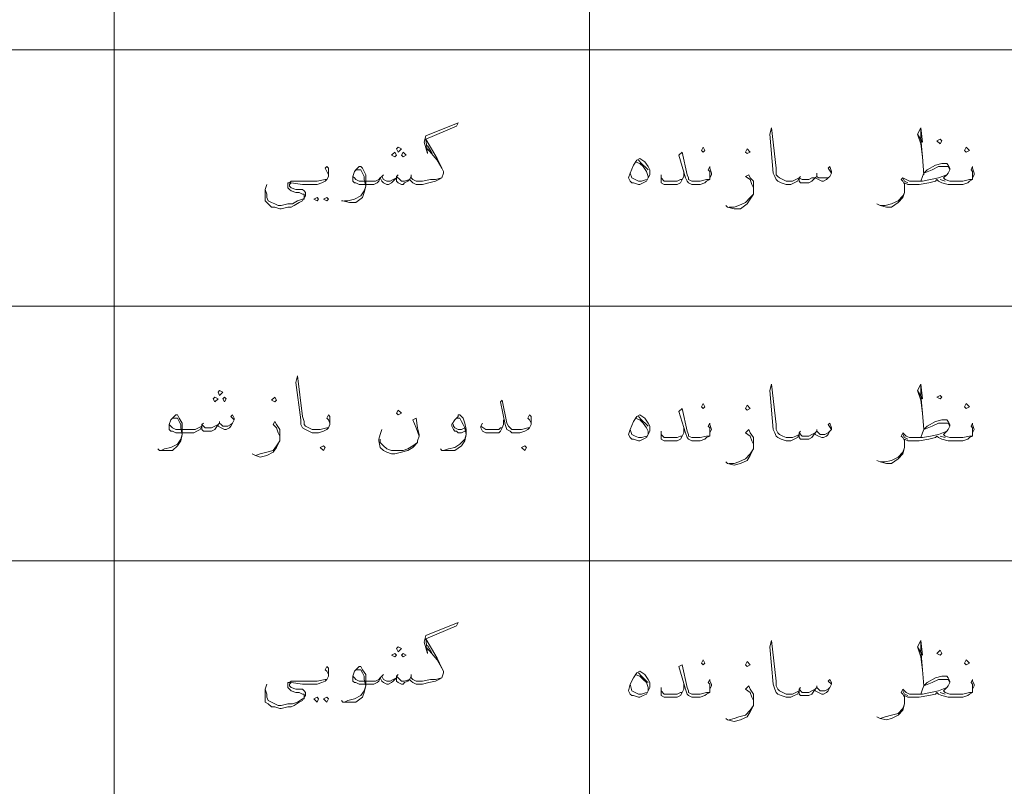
# Model space of a CAD drawing. Header units: metres. Extents: x 5.7 to 89.8, y 4 to 63.5.
# Tile 13 of 59: x 26.9 to 32.7, y 23.9 to 28.5. Entities that reach past the tile are written whole.
import ezdxf

# ---------------------------------------------------------------- set-up
doc = ezdxf.new("R2010")
doc.units = ezdxf.units.M
doc.header["$MEASUREMENT"] = 0
doc.layers.add('PDF8_textt', color=7, linetype='Continuous')

msp = doc.modelspace()

# ---------------------------------------------------------------- linework, layer by layer
at = {"layer": 'PDF8_textt', "lineweight": 20}
for points in [[(27.4329, 14.6266), (27.4329, 33.0414), (27.4329, 14.6266)], [(30.2548, 33.0414), (30.2548, 14.6266)], [(43.9215, 28.3125), (11.5414, 28.3125)], [(28.7812, 27.4168), (28.7909, 27.4168), (28.8294, 27.4072), (28.8679, 27.4072), (28.9064, 27.4361), (28.9161, 27.465), (28.9257, 27.5035), (28.9257, 27.5324), (28.9257, 27.5709), (28.9064, 27.6094), (28.8968, 27.6191), (28.8872, 27.6191), (28.8775, 27.6094), (28.8583, 27.5902), (28.8487, 27.5613), (28.8487, 27.5517), (28.8487, 27.5324), (28.8583, 27.5228), (28.8679, 27.5228), (28.8872, 27.5131), (28.9642, 27.5131), (28.9739, 27.5131), (28.9931, 27.5228), (29.0028, 27.5324), (29.0124, 27.5517), (29.022, 27.5324), (29.0316, 27.5228), (29.0509, 27.5131), (29.0605, 27.5131), (29.0798, 27.5228), (29.0894, 27.5324), (29.1087, 27.5517), (29.1087, 27.5324), (29.1183, 27.5228), (29.1376, 27.5131), (29.1472, 27.5131), (29.1569, 27.5228), (29.1761, 27.5324), (29.1857, 27.542), (29.1954, 27.5324), (29.205, 27.5228), (29.2243, 27.5131), (29.2435, 27.5131), (29.2628, 27.5131), (29.3013, 27.5228), (29.3398, 27.5324), (29.3591, 27.542), (29.3784, 27.5517), (29.388, 27.5805), (29.388, 27.5902), (29.3784, 27.6094), (29.3495, 27.6672), (29.2821, 27.7828), (29.4651, 27.8599), (29.4747, 27.8791), (29.2821, 27.8021), (29.2724, 27.7635), (29.2917, 27.6961), (29.2821, 27.7828)], [(31.6899, 27.5805), (31.6706, 27.6094), (31.6802, 27.6191), (31.6899, 27.5902), (31.6899, 27.5805), (31.6802, 27.5613), (31.6706, 27.5517), (31.661, 27.542), (31.6417, 27.5324), (31.6321, 27.5324), (31.6128, 27.542), (31.5935, 27.5517), (31.5743, 27.5324), (31.555, 27.5228), (31.5358, 27.5228), (31.5261, 27.5228), (31.5069, 27.5228), (31.4972, 27.5324), (31.4972, 27.5517), (31.4876, 27.5324), (31.4683, 27.5228), (31.4491, 27.5131), (31.4202, 27.5131), (31.3913, 27.5228), (31.372, 27.5324), (31.3624, 27.542), (31.3528, 27.5613), (31.3431, 27.5805), (31.3239, 27.8117), (31.3335, 27.8502), (31.3624, 27.6094), (31.3624, 27.5709), (31.372, 27.5613), (31.3817, 27.5517), (31.4009, 27.542), (31.4202, 27.5324), (31.4587, 27.5324), (31.478, 27.542), (31.4972, 27.5517), (31.5165, 27.542), (31.5358, 27.542), (31.555, 27.542), (31.5743, 27.5517), (31.5935, 27.5517), (31.6032, 27.5613), (31.6128, 27.5517), (31.6224, 27.5517), (31.6513, 27.5517), (31.6706, 27.5517), (31.6802, 27.5613)], [(32.2003, 27.8117), (32.2292, 27.7635), (32.2196, 27.8502), (32.2003, 27.8117), (32.2196, 27.7539), (32.2292, 27.6769), (32.2388, 27.5709)], [(32.2292, 27.6769), (32.2196, 27.7828), (32.2196, 27.8406)], [(29.2917, 27.7443), (29.3206, 27.6961)], [(29.2917, 27.725), (29.3495, 27.6576), (29.3784, 27.6094)], [(30.9675, 27.5517), (30.9675, 27.5709), (30.9675, 27.5902), (30.9579, 27.5998), (30.9675, 27.6191), (30.9675, 27.6094), (30.9771, 27.5805), (30.9771, 27.5709), (30.9675, 27.5517), (30.9675, 27.542), (30.9483, 27.5324), (30.9386, 27.5228), (30.9097, 27.5131), (30.8712, 27.5131), (30.8616, 27.5131), (30.8423, 27.5228), (30.8327, 27.5324), (30.8231, 27.5517), (30.7845, 27.6865), (30.8038, 27.7058), (30.8327, 27.5709), (30.8423, 27.5517), (30.8423, 27.542), (30.8616, 27.5324), (30.8712, 27.5324), (30.9097, 27.5324), (30.9483, 27.542), (30.9675, 27.542)], [(30.5245, 27.648), (30.5534, 27.6383), (30.5726, 27.6191), (30.5919, 27.5902), (30.6015, 27.5613), (30.6015, 27.5517)], [(30.5437, 27.6576), (30.563, 27.6383), (30.5919, 27.6094), (30.6015, 27.5998)], [(28.7042, 27.5613), (28.7042, 27.5709), (28.6946, 27.5902), (28.6849, 27.6094), (28.6946, 27.6191), (28.7042, 27.6094), (28.7042, 27.5902), (28.7042, 27.5805), (28.7042, 27.5613), (28.6946, 27.542), (28.6849, 27.5324), (28.6657, 27.5228), (28.6368, 27.5131), (28.5982, 27.5131), (28.5501, 27.5131), (28.4827, 27.5228), (28.473, 27.5131), (28.473, 27.5035), (28.4827, 27.4939), (28.5116, 27.4842), (28.5501, 27.4842), (28.5597, 27.4746), (28.5693, 27.465), (28.5693, 27.4457), (28.5597, 27.4361), (28.5501, 27.4168), (28.5308, 27.4072), (28.5019, 27.3879), (28.4827, 27.3783), (28.4634, 27.3783), (28.4249, 27.3687), (28.4153, 27.3687), (28.3864, 27.3783), (28.3671, 27.3783), (28.3478, 27.3976), (28.3286, 27.4168), (28.3286, 27.4361), (28.3286, 27.4842), (28.3382, 27.5131)], [(28.8583, 27.5902), (28.8679, 27.5998), (28.8872, 27.5998), (28.8968, 27.5998), (28.9064, 27.5805), (28.9161, 27.5613), (28.9161, 27.542), (28.9257, 27.5035), (28.9161, 27.4746), (28.8968, 27.4457), (28.8583, 27.4264), (28.8198, 27.4168), (28.8005, 27.4168)], [(30.5919, 27.542), (30.563, 27.5324), (30.5437, 27.5324), (30.5245, 27.542), (30.5052, 27.5517), (30.4956, 27.5805)], [(30.8134, 27.5902), (30.8134, 27.5613), (30.8038, 27.542), (30.7942, 27.5228), (30.7749, 27.5131), (30.746, 27.5131), (30.7267, 27.5131), (30.6978, 27.5131), (30.6786, 27.5228), (30.6786, 27.542), (30.6786, 27.5517), (30.6786, 27.5709)], [(31.6032, 27.5805), (31.6032, 27.5613)], [(32.5278, 27.5517), (32.5278, 27.5709), (32.5278, 27.5902), (32.5181, 27.5998), (32.5278, 27.6191), (32.5278, 27.6094), (32.5374, 27.5805), (32.5374, 27.5709), (32.5278, 27.5517), (32.5278, 27.542), (32.5085, 27.5324), (32.4989, 27.5228), (32.47, 27.5131), (32.4315, 27.5131), (32.3833, 27.5131), (32.3448, 27.5228), (32.3255, 27.5324), (32.3159, 27.542), (32.3063, 27.5324), (32.2677, 27.5228), (32.2099, 27.5131), (32.1522, 27.5131), (32.1425, 27.5131), (32.1233, 27.5228), (32.1233, 27.4939), (32.1233, 27.465), (32.1136, 27.4361), (32.0847, 27.4072), (32.0462, 27.3783), (32.0173, 27.3783), (31.9788, 27.3879), (31.9595, 27.3976)], [(32.2196, 27.5324), (32.2292, 27.5613), (32.2388, 27.5805), (32.2581, 27.5998), (32.3063, 27.6287), (32.3448, 27.6383), (32.3737, 27.6383), (32.3833, 27.6287), (32.3929, 27.6094), (32.3929, 27.5998), (32.3833, 27.5805), (32.3737, 27.5709), (32.3544, 27.5517), (32.364, 27.542), (32.3929, 27.5324), (32.4315, 27.5324), (32.47, 27.5324), (32.5085, 27.542), (32.5278, 27.542)], [(32.2388, 27.5805), (32.287, 27.5998), (32.3255, 27.6191), (32.3448, 27.6191), (32.3544, 27.6191), (32.3833, 27.6191), (32.3929, 27.5998)], [(28.3286, 27.4842), (28.3382, 27.4553), (28.3382, 27.4361), (28.3478, 27.4168), (28.3671, 27.4072), (28.3864, 27.3976), (28.4056, 27.3879), (28.4249, 27.3879), (28.4634, 27.3976), (28.4923, 27.3976), (28.5212, 27.4168), (28.5501, 27.4264), (28.5597, 27.4264), (28.5597, 27.4457), (28.5597, 27.4553), (28.5501, 27.4553), (28.5308, 27.465), (28.5116, 27.465), (28.4827, 27.4746), (28.473, 27.4842), (28.4634, 27.4939), (28.4634, 27.5035), (28.4634, 27.5131), (28.4634, 27.5228), (28.473, 27.5228), (28.4827, 27.5324), (28.579, 27.5324), (28.5982, 27.5324), (28.6368, 27.5324), (28.6849, 27.542), (28.6946, 27.542)], [(29.3784, 27.5517), (29.3398, 27.542), (29.311, 27.542), (29.2628, 27.5324), (29.2435, 27.5324), (29.2243, 27.5324), (29.205, 27.542), (29.1954, 27.5517), (29.1954, 27.5613), (29.1857, 27.542), (29.1569, 27.5324), (29.1376, 27.5324), (29.128, 27.542), (29.1087, 27.5613), (29.1087, 27.5517), (29.0894, 27.542), (29.0702, 27.5324), (29.0509, 27.5324), (29.0316, 27.542), (29.022, 27.5613), (29.0124, 27.5517), (29.0028, 27.542), (28.9835, 27.5324), (28.9642, 27.5324), (28.8872, 27.5324), (28.8679, 27.542), (28.8583, 27.5517), (28.8487, 27.5613)], [(29.0316, 27.5709), (29.022, 27.5613)], [(29.1183, 27.5709), (29.1087, 27.5613)], [(29.1954, 27.5709), (29.1954, 27.5613)], [(30.6786, 27.5517), (30.6978, 27.5324), (30.7364, 27.5324), (30.746, 27.5324), (30.7749, 27.5324), (30.7942, 27.542), (30.8038, 27.542)], [(31.2276, 27.4939), (31.2179, 27.5131), (31.2083, 27.542), (31.1794, 27.5613), (31.1987, 27.5709), (31.2083, 27.5517), (31.2276, 27.5324), (31.2276, 27.5035), (31.2276, 27.4842), (31.2276, 27.4553), (31.2083, 27.4264), (31.189, 27.3976), (31.1505, 27.3687), (31.112, 27.3687), (31.0735, 27.3783), (31.0638, 27.3879)], [(31.5069, 27.5613), (31.4972, 27.5517)], [(32.1233, 27.5035), (32.1233, 27.5131), (32.1136, 27.5324), (32.104, 27.542), (32.1136, 27.5517), (32.1329, 27.542), (32.1522, 27.5324), (32.2292, 27.5324), (32.2774, 27.542), (32.3255, 27.5517), (32.3737, 27.5709)], [(32.1425, 27.5228), (32.1233, 27.5324), (32.1136, 27.5517)], [(32.364, 27.5324), (32.3351, 27.542)], [(31.9788, 27.3879), (32.0077, 27.3879), (32.0462, 27.3976), (32.0847, 27.4168), (32.1136, 27.4457), (32.1233, 27.465)], [(31.0831, 27.3783), (31.112, 27.3783), (31.1409, 27.3879), (31.1794, 27.4072), (31.2083, 27.4361), (31.2276, 27.4553)], [(43.9215, 26.7908), (11.5414, 26.7908)], [(28.7138, 26.0877), (28.7138, 26.0973), (28.7042, 26.1166), (28.6946, 26.1262), (28.7042, 26.1455), (28.7138, 26.1359), (28.7138, 26.1166), (28.7138, 26.107), (28.7138, 26.0877), (28.7042, 26.0684), (28.6946, 26.0588), (28.6753, 26.0492), (28.6464, 26.0396), (28.6079, 26.0396), (28.5886, 26.0492), (28.5693, 26.0588), (28.5501, 26.0684), (28.5405, 26.0877), (28.5405, 26.1166), (28.5116, 26.3381), (28.5212, 26.3766), (28.5501, 26.1359), (28.5597, 26.107), (28.5597, 26.0877), (28.5693, 26.0781), (28.5886, 26.0684), (28.6079, 26.0588), (28.656, 26.0588), (28.6946, 26.0684), (28.7042, 26.0684)], [(31.6899, 26.0588), (31.6706, 26.0877), (31.6802, 26.0973), (31.6899, 26.0684), (31.6899, 26.0588), (31.6802, 26.0492), (31.6706, 26.0299), (31.661, 26.0203), (31.6417, 26.0107), (31.6321, 26.0107), (31.6128, 26.0203), (31.5935, 26.0299), (31.5935, 26.0396), (31.5743, 26.0107), (31.555, 26.001), (31.5358, 26.001), (31.5261, 26.001), (31.5069, 26.001), (31.4972, 26.0107), (31.4972, 26.0299), (31.4876, 26.0107), (31.4683, 26.001), (31.4491, 25.9914), (31.4202, 25.9914), (31.3913, 26.001), (31.372, 26.0107), (31.3624, 26.0203), (31.3528, 26.0396), (31.3431, 26.0588), (31.3239, 26.29), (31.3335, 26.3285), (31.3624, 26.0877), (31.3624, 26.0588), (31.372, 26.0396), (31.3817, 26.0299), (31.4009, 26.0203), (31.4202, 26.0107), (31.4587, 26.0107), (31.478, 26.0203), (31.4972, 26.0299), (31.4972, 26.0396), (31.5165, 26.0203), (31.5358, 26.0203), (31.555, 26.0203), (31.5743, 26.0299), (31.5935, 26.0396), (31.6032, 26.0492), (31.6128, 26.0396), (31.6224, 26.0299), (31.6513, 26.0299), (31.6706, 26.0396), (31.6802, 26.0492)], [(32.2003, 26.29), (32.2292, 26.2418), (32.2196, 26.3285), (32.2003, 26.29), (32.2196, 26.2322), (32.2292, 26.1551), (32.2388, 26.0588), (32.287, 26.0781), (32.3255, 26.0973), (32.3448, 26.0973), (32.3544, 26.0973), (32.3833, 26.0973), (32.3929, 26.0781)], [(32.2292, 26.1551), (32.2196, 26.2611), (32.2196, 26.3189)], [(29.9081, 26.0877), (29.9081, 26.0973), (29.8985, 26.1166), (29.8888, 26.1262), (29.8985, 26.1455), (29.9081, 26.1359), (29.9081, 26.1166), (29.9081, 26.107), (29.9081, 26.0877), (29.8985, 26.0684), (29.8888, 26.0588), (29.8696, 26.0492), (29.8407, 26.0396), (29.8021, 26.0396), (29.7925, 26.0396), (29.7829, 26.0492), (29.7636, 26.0588), (29.754, 26.0877), (29.7251, 26.2225), (29.7347, 26.2322), (29.7636, 26.0973), (29.7732, 26.0781), (29.7829, 26.0684), (29.7925, 26.0588), (29.8021, 26.0588), (29.8503, 26.0588), (29.8888, 26.0684), (29.8985, 26.0684)], [(30.9675, 26.0396), (30.9675, 26.0492), (30.9675, 26.0684), (30.9579, 26.0781), (30.9675, 26.0973), (30.9675, 26.0877), (30.9771, 26.0588), (30.9675, 26.0396), (30.9675, 26.0203), (30.9483, 26.0107), (30.9386, 26.001), (30.9097, 25.9914), (30.8712, 25.9914), (30.8616, 25.9914), (30.8423, 26.001), (30.8327, 26.0107), (30.8231, 26.0396), (30.7845, 26.1648), (30.8038, 26.184), (30.8327, 26.0492), (30.8423, 26.0299), (30.8423, 26.0203), (30.8616, 26.0107), (30.8712, 26.0107), (30.9097, 26.0107), (30.9483, 26.0203), (30.9675, 26.0203)], [(28.1456, 26.1166), (28.1263, 26.1359), (28.1359, 26.1455), (28.1456, 26.1262), (28.1456, 26.1166), (28.1359, 26.0973), (28.1263, 26.0781), (28.1167, 26.0684), (28.0974, 26.0588), (28.0878, 26.0588), (28.0685, 26.0684), (28.0493, 26.0781), (28.0493, 26.0877), (28.03, 26.0588), (28.0107, 26.0492), (28.0011, 26.0492), (27.9818, 26.0492), (27.9626, 26.0492), (27.953, 26.0588), (27.953, 26.0781), (27.9433, 26.0588), (27.9241, 26.0492), (27.9048, 26.0396), (27.8759, 26.0396), (27.7989, 26.0396), (27.7796, 26.0492), (27.77, 26.0492), (27.7603, 26.0588), (27.7603, 26.0781), (27.7603, 26.0877), (27.77, 26.1166), (27.7892, 26.1359), (27.7989, 26.1455), (27.8085, 26.1455), (27.8181, 26.1262), (27.8374, 26.0973), (27.8374, 26.0588), (27.8374, 26.0299), (27.8277, 25.9914), (27.8085, 25.9625), (27.7796, 25.9336), (27.7411, 25.9336), (27.7025, 25.9336), (27.6929, 25.9432)], [(27.77, 26.1166), (27.7796, 26.1262), (27.7989, 26.1262), (27.8085, 26.1262), (27.8181, 26.107), (27.8277, 26.0877), (27.8277, 26.0684), (27.8374, 26.0299), (27.8277, 26.001), (27.8085, 25.9721), (27.77, 25.9529), (27.7314, 25.9432), (27.7122, 25.9336)], [(29.2435, 26.0203), (29.2243, 26.0684), (29.205, 26.1166), (29.2243, 26.1262), (29.2339, 26.0684), (29.2435, 26.0299), (29.2435, 26.0203), (29.2339, 25.9914), (29.2339, 25.9818), (29.205, 25.9529), (29.1761, 25.9336), (29.1376, 25.924), (29.0991, 25.9143), (29.0798, 25.9143), (29.0509, 25.924), (29.0316, 25.9336), (29.0124, 25.9529), (29.0028, 25.9914), (29.0028, 26.001), (29.0124, 26.0299), (29.022, 26.0588)], [(29.5132, 26.0492), (29.4939, 26.0396), (29.4747, 26.0396), (29.4651, 26.0492), (29.4554, 26.0492), (29.4458, 26.0588), (29.4362, 26.0781), (29.4362, 26.0877), (29.4554, 26.1166), (29.4747, 26.1359), (29.4747, 26.1455), (29.4843, 26.1455), (29.5036, 26.1262), (29.5132, 26.0973), (29.5228, 26.0588), (29.5228, 26.0299), (29.5132, 25.9914), (29.4939, 25.9625), (29.4554, 25.9336), (29.4169, 25.9336), (29.3784, 25.9336), (29.3687, 25.9432)], [(29.4554, 26.1166), (29.4651, 26.1262), (29.4747, 26.1262), (29.4843, 26.1262), (29.4939, 26.107), (29.5036, 26.0877), (29.5132, 26.0684), (29.5228, 26.0299), (29.5132, 26.001), (29.4843, 25.9721), (29.4554, 25.9529), (29.4169, 25.9432), (29.388, 25.9336)], [(30.5245, 26.1262), (30.5534, 26.1166), (30.5726, 26.0973), (30.5919, 26.0684), (30.6015, 26.0492), (30.6015, 26.0299)], [(30.5437, 26.1359), (30.563, 26.1166), (30.5919, 26.0877), (30.6015, 26.0781)], [(27.7603, 26.0877), (27.77, 26.0781), (27.7796, 26.0684), (27.7989, 26.0588), (27.8759, 26.0588), (27.9144, 26.0588), (27.9337, 26.0684), (27.953, 26.0781), (27.953, 26.0877), (27.9722, 26.0684), (27.9915, 26.0684), (28.0107, 26.0684), (28.03, 26.0781), (28.0493, 26.0877), (28.0589, 26.0973), (28.0685, 26.0877), (28.0782, 26.0781), (28.1071, 26.0781), (28.1263, 26.0877), (28.1359, 26.0973)], [(27.9626, 26.0973), (27.953, 26.0877)], [(28.0589, 26.107), (28.0589, 26.0973)], [(28.4153, 26.0203), (28.4056, 26.0396), (28.396, 26.0684), (28.3767, 26.0877), (28.3864, 26.107), (28.396, 26.0877), (28.4153, 26.0588), (28.4153, 26.0299), (28.4153, 26.0203), (28.4153, 25.9914), (28.396, 25.9529), (28.3767, 25.924), (28.3382, 25.9047), (28.2997, 25.8951), (28.2708, 25.9047), (28.2515, 25.9143)], [(29.5132, 26.0684), (29.4939, 26.0588), (29.4747, 26.0588), (29.4554, 26.0684), (29.4458, 26.0781), (29.4458, 26.0877)], [(29.7444, 26.1166), (29.7444, 26.0877), (29.7347, 26.0684), (29.7251, 26.0492), (29.7155, 26.0396), (29.6769, 26.0396), (29.6673, 26.0396), (29.6384, 26.0396), (29.6192, 26.0492), (29.6095, 26.0684), (29.6095, 26.0781), (29.6192, 26.0973)], [(29.6095, 26.0781), (29.6384, 26.0588), (29.6673, 26.0588), (29.6769, 26.0588), (29.7155, 26.0588), (29.7251, 26.0684), (29.7347, 26.0684)], [(30.8134, 26.0684), (30.8134, 26.0396), (30.8038, 26.0203), (30.7942, 26.001), (30.7749, 25.9914), (30.746, 25.9914), (30.7267, 25.9914), (30.6978, 25.9914), (30.6786, 26.001), (30.6786, 26.0203), (30.6786, 26.0299), (30.6786, 26.0492)], [(32.5278, 26.0396), (32.5278, 26.0492), (32.5278, 26.0684), (32.5181, 26.0781), (32.5278, 26.0973), (32.5278, 26.0877), (32.5374, 26.0588), (32.5278, 26.0396), (32.5278, 26.0203), (32.5085, 26.0107), (32.4989, 26.001), (32.47, 25.9914), (32.4315, 25.9914), (32.3833, 25.9914), (32.3448, 26.001), (32.3255, 26.0107), (32.3159, 26.0203), (32.3063, 26.0107), (32.2677, 26.001), (32.2099, 25.9914), (32.1522, 25.9914), (32.1425, 25.9914), (32.1233, 26.001), (32.1233, 25.9721), (32.1233, 25.9529), (32.1136, 25.9143), (32.0847, 25.8855), (32.0462, 25.8566), (32.0173, 25.8566), (31.9788, 25.8662), (31.9595, 25.8758)], [(32.2196, 26.0107), (32.2292, 26.0396), (32.2388, 26.0588), (32.2581, 26.0781), (32.3063, 26.107), (32.3448, 26.1166), (32.3737, 26.1166), (32.3833, 26.107), (32.3929, 26.0877), (32.3929, 26.0781), (32.3833, 26.0588), (32.3737, 26.0492), (32.3544, 26.0299), (32.364, 26.0203), (32.3929, 26.0107), (32.4315, 26.0107), (32.47, 26.0107), (32.5085, 26.0203), (32.5278, 26.0203)], [(30.5919, 26.0203), (30.563, 26.0107), (30.5437, 26.0107), (30.5245, 26.0203), (30.5052, 26.0299), (30.4956, 26.0588)], [(30.6786, 26.0299), (30.6978, 26.0107), (30.7364, 26.0107), (30.746, 26.0107), (30.7749, 26.0107), (30.7942, 26.0203), (30.8038, 26.0203)], [(31.2276, 25.9721), (31.2179, 25.9914), (31.2083, 26.0203), (31.1794, 26.0396), (31.1987, 26.0588), (31.2083, 26.0396), (31.2276, 26.0107), (31.2276, 25.9818), (31.2276, 25.9625), (31.2276, 25.9432), (31.2083, 25.9047), (31.189, 25.8758), (31.1505, 25.8566), (31.112, 25.8469), (31.0735, 25.8566), (31.0638, 25.8662)], [(31.5069, 26.0492), (31.4972, 26.0396)], [(31.6032, 26.0588), (31.6032, 26.0492)], [(32.1233, 25.9818), (32.1233, 25.9914), (32.1136, 26.0107), (32.104, 26.0203), (32.1136, 26.0396), (32.1329, 26.0203), (32.1522, 26.0107), (32.2292, 26.0107), (32.2774, 26.0203), (32.3255, 26.0299), (32.3737, 26.0492)], [(32.1425, 26.001), (32.1233, 26.0107), (32.1136, 26.0299)], [(32.364, 26.0107), (32.3351, 26.0203)], [(28.2708, 25.9047), (28.2997, 25.9143), (28.3382, 25.924), (28.3767, 25.9336), (28.396, 25.9625), (28.4153, 25.9914)], [(29.0124, 26.001), (29.0124, 25.9818), (29.0316, 25.9625), (29.0509, 25.9432), (29.0798, 25.9336), (29.0991, 25.9336), (29.1472, 25.9336), (29.1761, 25.9432), (29.205, 25.9625), (29.2339, 25.9818)], [(31.9788, 25.8662), (32.0077, 25.8662), (32.0462, 25.8758), (32.0847, 25.8951), (32.1136, 25.924), (32.1233, 25.9529)], [(31.0831, 25.8566), (31.112, 25.8566), (31.1409, 25.8662), (31.1794, 25.8855), (31.2083, 25.9143), (31.2276, 25.9432)], [(43.9215, 25.2787), (11.5414, 25.2787)], [(28.7812, 24.4504), (28.7909, 24.4408), (28.8294, 24.4408), (28.8679, 24.4408), (28.9064, 24.4697), (28.9161, 24.4986), (28.9257, 24.5371), (28.9257, 24.566), (28.9257, 24.6045), (28.9064, 24.6334), (28.8968, 24.6527), (28.8872, 24.6527), (28.8775, 24.643), (28.8583, 24.6238), (28.8487, 24.5949), (28.8487, 24.5852), (28.8487, 24.566), (28.8583, 24.5563), (28.8679, 24.5563), (28.8872, 24.5467), (28.9642, 24.5467), (28.9739, 24.5467), (28.9931, 24.5563), (29.0028, 24.566), (29.0124, 24.5852), (29.022, 24.566), (29.0316, 24.5563), (29.0509, 24.5467), (29.0605, 24.5467), (29.0798, 24.5563), (29.0894, 24.566), (29.1087, 24.5852), (29.1087, 24.566), (29.1183, 24.5563), (29.1376, 24.5467), (29.1472, 24.5467), (29.1569, 24.5563), (29.1761, 24.566), (29.1857, 24.5756), (29.1954, 24.566), (29.205, 24.5563), (29.2243, 24.5467), (29.2435, 24.5467), (29.2628, 24.5467), (29.3013, 24.5563), (29.3398, 24.566), (29.3591, 24.5756), (29.3784, 24.5852), (29.388, 24.6141), (29.388, 24.6238), (29.3784, 24.643), (29.3495, 24.7008), (29.2821, 24.8164), (29.4651, 24.8934), (29.4747, 24.9127), (29.2821, 24.8357), (29.2724, 24.7971), (29.2917, 24.7297), (29.2821, 24.8164)], [(29.2917, 24.7779), (29.3206, 24.7297)], [(31.6899, 24.5467), (31.6706, 24.566), (31.6802, 24.5756), (31.6899, 24.5563), (31.6899, 24.5467), (31.6802, 24.5275), (31.6706, 24.5082), (31.661, 24.4986), (31.6417, 24.4889), (31.6321, 24.4889), (31.6128, 24.4986), (31.5935, 24.5082), (31.5935, 24.5178), (31.5743, 24.4889), (31.555, 24.4793), (31.5358, 24.4793), (31.5261, 24.4793), (31.5069, 24.4793), (31.4972, 24.4889), (31.4972, 24.5082), (31.4876, 24.4889), (31.4683, 24.4793), (31.4491, 24.4697), (31.4202, 24.4697), (31.3913, 24.4793), (31.372, 24.4889), (31.3624, 24.4986), (31.3528, 24.5178), (31.3431, 24.5467), (31.3239, 24.7682), (31.3335, 24.8068), (31.3624, 24.566), (31.3624, 24.5371), (31.372, 24.5178), (31.3817, 24.5082), (31.4009, 24.4986), (31.4202, 24.4889), (31.4587, 24.4889), (31.478, 24.4986), (31.4972, 24.5082), (31.4972, 24.5178), (31.5165, 24.4986), (31.5358, 24.4986), (31.555, 24.4986), (31.5743, 24.5082), (31.5935, 24.5178), (31.6032, 24.5275), (31.6128, 24.5178), (31.6224, 24.5082), (31.6513, 24.5082), (31.6706, 24.5178), (31.6802, 24.5275)], [(32.2003, 24.7682), (32.2292, 24.7201), (32.2196, 24.8068), (32.2003, 24.7682), (32.2196, 24.7104), (32.2292, 24.6334), (32.2388, 24.5371), (32.287, 24.5563), (32.3255, 24.5756), (32.3448, 24.5756), (32.3544, 24.5756), (32.3833, 24.5756), (32.3929, 24.5563)], [(32.2292, 24.6334), (32.2196, 24.749), (32.2196, 24.7971)], [(29.2917, 24.7586), (29.3495, 24.6912), (29.3784, 24.643)], [(30.9675, 24.5178), (30.9675, 24.5275), (30.9675, 24.5467), (30.9579, 24.5563), (30.9675, 24.5756), (30.9675, 24.566), (30.9771, 24.5467), (30.9771, 24.5371), (30.9675, 24.5178), (30.9675, 24.4986), (30.9483, 24.4889), (30.9386, 24.4793), (30.9097, 24.4697), (30.8712, 24.4697), (30.8616, 24.4697), (30.8423, 24.4793), (30.8327, 24.4889), (30.8231, 24.5178), (30.7845, 24.6527), (30.8038, 24.6623), (30.8327, 24.5275), (30.8423, 24.5082), (30.8423, 24.4986), (30.8616, 24.4889), (30.8712, 24.4889), (30.9097, 24.4889), (30.9483, 24.4986), (30.9675, 24.4986)], [(28.7042, 24.5949), (28.7042, 24.6045), (28.6946, 24.6238), (28.6849, 24.6334), (28.6946, 24.6527), (28.7042, 24.643), (28.7042, 24.6238), (28.7042, 24.6141), (28.7042, 24.5949), (28.6946, 24.5756), (28.6849, 24.566), (28.6657, 24.5563), (28.6368, 24.5467), (28.5982, 24.5467), (28.5501, 24.5467), (28.4827, 24.5563), (28.473, 24.5467), (28.473, 24.5371), (28.4827, 24.5275), (28.5116, 24.5178), (28.5501, 24.5178), (28.5597, 24.5082), (28.5693, 24.4986), (28.5693, 24.4793), (28.5597, 24.4697), (28.5501, 24.4504), (28.5308, 24.4408), (28.5019, 24.4215), (28.4827, 24.4119), (28.4634, 24.4119), (28.4249, 24.4023), (28.4153, 24.4023), (28.3864, 24.4119), (28.3671, 24.4119), (28.3478, 24.4311), (28.3286, 24.4408), (28.3286, 24.4697), (28.3286, 24.5178), (28.3382, 24.5467)], [(28.8583, 24.6238), (28.8679, 24.6334), (28.8872, 24.6334), (28.8968, 24.6334), (28.9064, 24.6141), (28.9161, 24.5949), (28.9161, 24.5756), (28.9257, 24.5371), (28.9161, 24.5082), (28.8968, 24.4793), (28.8583, 24.46), (28.8198, 24.4504), (28.8005, 24.4408)], [(29.0316, 24.6045), (29.022, 24.5949)], [(29.1183, 24.6045), (29.1087, 24.5949)], [(29.1954, 24.6045), (29.1954, 24.5949)], [(30.5245, 24.6045), (30.5534, 24.5949), (30.5726, 24.5756), (30.5919, 24.5563), (30.6015, 24.5275), (30.6015, 24.5082)], [(30.5437, 24.6141), (30.563, 24.5949), (30.5919, 24.566), (30.6015, 24.5563)], [(28.3286, 24.5178), (28.3382, 24.4889), (28.3382, 24.4697), (28.3478, 24.4504), (28.3671, 24.4408), (28.3864, 24.4311), (28.4056, 24.4215), (28.4249, 24.4215), (28.4634, 24.4311), (28.4923, 24.4311), (28.5212, 24.4408), (28.5501, 24.46), (28.5597, 24.46), (28.5597, 24.4793), (28.5597, 24.4889), (28.5501, 24.4889), (28.5308, 24.4986), (28.5116, 24.4986), (28.4827, 24.5082), (28.473, 24.5178), (28.4634, 24.5275), (28.4634, 24.5371), (28.4634, 24.5563), (28.473, 24.5563), (28.4827, 24.566), (28.579, 24.566), (28.5982, 24.566), (28.6368, 24.566), (28.6849, 24.5756), (28.6946, 24.5756)], [(29.3784, 24.5852), (29.3398, 24.5756), (29.311, 24.5756), (29.2628, 24.566), (29.2435, 24.566), (29.2243, 24.566), (29.205, 24.5756), (29.1954, 24.5852), (29.1954, 24.5949), (29.1857, 24.5756), (29.1569, 24.566), (29.1376, 24.566), (29.128, 24.5756), (29.1087, 24.5949), (29.1087, 24.5852), (29.0894, 24.5756), (29.0702, 24.566), (29.0509, 24.566), (29.0316, 24.5756), (29.022, 24.5949), (29.0124, 24.5852), (29.0028, 24.5756), (28.9835, 24.566), (28.9642, 24.566), (28.8872, 24.566), (28.8679, 24.5756), (28.8583, 24.5852), (28.8487, 24.5949)], [(30.5919, 24.4986), (30.563, 24.4889), (30.5437, 24.4889), (30.5245, 24.4986), (30.5052, 24.5082), (30.4956, 24.5467)], [(30.8134, 24.5467), (30.8134, 24.5178), (30.8038, 24.4986), (30.7942, 24.4793), (30.7749, 24.4697), (30.746, 24.4697), (30.7267, 24.4697), (30.6978, 24.4697), (30.6786, 24.4793), (30.6786, 24.4986), (30.6786, 24.5082), (30.6786, 24.5275)], [(32.5278, 24.5178), (32.5278, 24.5275), (32.5278, 24.5467), (32.5181, 24.5563), (32.5278, 24.5756), (32.5278, 24.566), (32.5374, 24.5467), (32.5374, 24.5371), (32.5278, 24.5178), (32.5278, 24.4986), (32.5085, 24.4889), (32.4989, 24.4793), (32.47, 24.4697), (32.4315, 24.4697), (32.3833, 24.4697), (32.3448, 24.4793), (32.3255, 24.4889), (32.3159, 24.4986), (32.3063, 24.4889), (32.2677, 24.4793), (32.2099, 24.4697), (32.1522, 24.4697), (32.1425, 24.4697), (32.1233, 24.4793), (32.1233, 24.46), (32.1233, 24.4311), (32.1136, 24.3926), (32.0847, 24.3637), (32.0462, 24.3445), (32.0173, 24.3348), (31.9788, 24.3445), (31.9595, 24.3541)], [(32.2196, 24.4889), (32.2292, 24.5178), (32.2388, 24.5371), (32.2581, 24.5563), (32.3063, 24.5852), (32.3448, 24.5949), (32.3737, 24.5949), (32.3833, 24.5852), (32.3929, 24.566), (32.3929, 24.5563), (32.3833, 24.5371), (32.3737, 24.5275), (32.3544, 24.5082), (32.364, 24.4986), (32.3929, 24.4889), (32.4315, 24.4889), (32.47, 24.4889), (32.5085, 24.4986), (32.5278, 24.4986)], [(30.6786, 24.5082), (30.6978, 24.4889), (30.7364, 24.4889), (30.746, 24.4889), (30.7749, 24.4889), (30.7942, 24.4986), (30.8038, 24.4986)], [(31.2276, 24.4504), (31.2179, 24.4697), (31.2083, 24.4986), (31.1794, 24.5178), (31.1987, 24.5371), (31.2083, 24.5178), (31.2276, 24.4889), (31.2276, 24.46), (31.2276, 24.4504), (31.2276, 24.4215), (31.2083, 24.383), (31.189, 24.3541), (31.1505, 24.3348), (31.112, 24.3252), (31.0735, 24.3348), (31.0638, 24.3445)], [(31.5069, 24.5275), (31.4972, 24.5178)], [(31.6032, 24.5371), (31.6032, 24.5275)], [(32.1233, 24.46), (32.1233, 24.4697), (32.1136, 24.4889), (32.104, 24.4986), (32.1136, 24.5178), (32.1329, 24.4986), (32.1522, 24.4889), (32.2292, 24.4889), (32.2774, 24.4986), (32.3255, 24.5082), (32.3737, 24.5275)], [(32.1425, 24.4793), (32.1233, 24.4889), (32.1136, 24.5082)], [(32.364, 24.4889), (32.3351, 24.4986)], [(31.9788, 24.3445), (32.0077, 24.3541), (32.0462, 24.3637), (32.0847, 24.3734), (32.1136, 24.4023), (32.1233, 24.4311)], [(31.0831, 24.3348), (31.112, 24.3445), (31.1409, 24.3541), (31.1794, 24.3637), (31.2083, 24.3926), (31.2276, 24.4215)]]:
    msp.add_lwpolyline(points, dxfattribs=at)
for points in [[(32.3351, 27.7539), (32.3448, 27.7732), (32.3351, 27.7828), (32.3159, 27.7732)], [(29.0991, 27.6769), (29.1087, 27.6865), (29.0991, 27.7058), (29.0798, 27.6865)], [(29.1183, 27.7058), (29.1376, 27.725), (29.1183, 27.7346), (29.1087, 27.725)], [(29.1472, 27.6769), (29.1665, 27.6865), (29.1472, 27.7058), (29.1376, 27.6865)], [(30.929, 27.7058), (30.9386, 27.7154), (30.929, 27.7346), (30.9194, 27.7154)], [(31.189, 27.6961), (31.2083, 27.7058), (31.189, 27.725), (31.1794, 27.7058)], [(32.4892, 27.7058), (32.5085, 27.7154), (32.4892, 27.7346), (32.4796, 27.7154)], [(30.5534, 27.6672), (30.5823, 27.648), (30.6015, 27.6191), (30.6112, 27.5998), (30.6112, 27.5805), (30.6112, 27.5709), (30.6015, 27.5517), (30.5919, 27.5324), (30.5726, 27.5228), (30.5534, 27.5131), (30.5437, 27.5131), (30.5149, 27.5228), (30.5052, 27.5228), (30.4956, 27.5324), (30.486, 27.5517), (30.4956, 27.5805), (30.5149, 27.6287), (30.5341, 27.6576)], [(28.6368, 27.4361), (28.6464, 27.4264), (28.6368, 27.4168), (28.6175, 27.4264)], [(28.6946, 27.4361), (28.7042, 27.4264), (28.6946, 27.4168), (28.6753, 27.4264)], [(28.03, 26.2225), (28.0493, 26.2418), (28.03, 26.2514), (28.0204, 26.2418)], [(28.0589, 26.2611), (28.0782, 26.2803), (28.0589, 26.29), (28.0493, 26.2803)], [(28.0878, 26.2225), (28.0974, 26.2418), (28.0878, 26.2514), (28.0782, 26.2418)], [(28.3864, 26.2225), (28.396, 26.2322), (28.3864, 26.2514), (28.3671, 26.2322)], [(32.3351, 26.2418), (32.3448, 26.2514), (32.3351, 26.2611), (32.3159, 26.2514)], [(30.929, 26.184), (30.9386, 26.1937), (30.929, 26.2129), (30.9194, 26.1937)], [(31.189, 26.1744), (31.2083, 26.184), (31.189, 26.2033), (31.1794, 26.184)], [(32.4892, 26.184), (32.5085, 26.1937), (32.4892, 26.2129), (32.4796, 26.1937)], [(29.1183, 26.1744), (29.1376, 26.1551), (29.1183, 26.1455), (29.1087, 26.1551)], [(30.5534, 26.1455), (30.5823, 26.1262), (30.6015, 26.0973), (30.6112, 26.0781), (30.6112, 26.0588), (30.6112, 26.0492), (30.6015, 26.0299), (30.5919, 26.0107), (30.5726, 26.001), (30.5534, 25.9914), (30.5437, 25.9914), (30.5149, 26.001), (30.5052, 26.001), (30.4956, 26.0107), (30.486, 26.0299), (30.4956, 26.0588), (30.5149, 26.107), (30.5341, 26.1359)], [(28.6753, 25.9336), (28.6849, 25.9529), (28.6753, 25.9625), (28.656, 25.9529)], [(29.8696, 25.9336), (29.8792, 25.9529), (29.8696, 25.9625), (29.8503, 25.9529)], [(29.0991, 24.7104), (29.1087, 24.7201), (29.0991, 24.7297), (29.0798, 24.7201)], [(29.1183, 24.7393), (29.1376, 24.7586), (29.1183, 24.7682), (29.1087, 24.7586)], [(29.1472, 24.7104), (29.1665, 24.7201), (29.1472, 24.7297), (29.1376, 24.7201)], [(32.3351, 24.7201), (32.3448, 24.7297), (32.3351, 24.749), (32.3159, 24.7297)], [(30.929, 24.6623), (30.9386, 24.6719), (30.929, 24.6912), (30.9194, 24.6719)], [(31.189, 24.6527), (31.2083, 24.6623), (31.189, 24.6816), (31.1794, 24.6623)], [(32.4892, 24.6623), (32.5085, 24.6719), (32.4892, 24.6912), (32.4796, 24.6719)], [(30.5534, 24.6238), (30.5823, 24.6045), (30.6015, 24.5756), (30.6112, 24.5563), (30.6112, 24.5467), (30.6112, 24.5275), (30.6015, 24.5082), (30.5919, 24.4889), (30.5726, 24.4793), (30.5534, 24.4697), (30.5437, 24.4697), (30.5149, 24.4793), (30.5052, 24.4793), (30.4956, 24.4889), (30.486, 24.5082), (30.4956, 24.5467), (30.5149, 24.5852), (30.5341, 24.6141)], [(28.6368, 24.4697), (28.6464, 24.46), (28.6368, 24.4408), (28.6175, 24.46)], [(28.6946, 24.4697), (28.7042, 24.46), (28.6946, 24.4408), (28.6753, 24.46)]]:
    msp.add_lwpolyline(points, close=True, dxfattribs=at)

doc.saveas('drawing.dxf')
